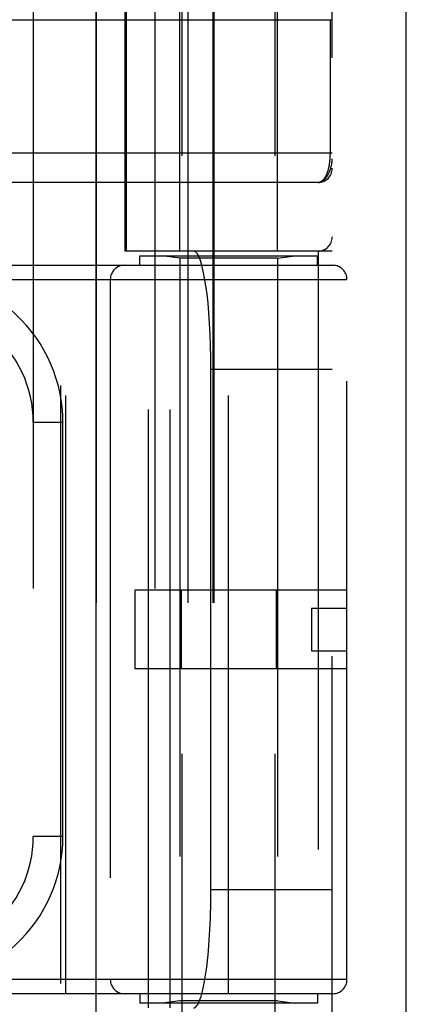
# Model space of a CAD drawing. Header units: inches. Extents: x 0 to 230, y 0 to 149.
# Tile 109 of 256: x 104.288 to 105.105, y 61.681 to 63.762. Entities that reach past the tile are written whole.
import ezdxf

# ---------------------------------------------------------------- set-up
doc = ezdxf.new("R2010")
doc.units = ezdxf.units.IN
doc.header["$LTSCALE"] = 12.648283
doc.header["$MEASUREMENT"] = 0
doc.linetypes.add('HIDDEN', pattern=[0.2, 0.1, -0.1])
doc.layers.get('0').update_dxf_attribs({"linetype": 'CONTINUOUS'})
doc.layers.add('RIGHTHAND_DOOR_ASSEMBLY', color=7, linetype='CONTINUOUS')

msp = doc.modelspace()

# ---------------------------------------------------------------- linework, layer by layer
at = {"color": 3, "linetype": 'Continuous'}
msp.add_line((105.1049, 36.9519), (105.1049, 111.8739), dxfattribs=at)
at = {"layer": 'RIGHTHAND_DOOR_ASSEMBLY', "color": 8, "linetype": 'HIDDEN'}
for p, q in [((104.3741, 108.5229), (104.3741, 37.1729)), ((104.6316, 60.9449), (104.6316, 64.1273)), ((104.8276, 60.9449), (104.8276, 64.1273)), ((104.3169, 63.8242), (104.3169, 61.1217)), ((104.5734, 63.8242), (104.5734, 61.1217)), ((104.6266, 63.2729), (104.6266, 63.8189)), ((104.8326, 63.2729), (104.8326, 63.8189)), ((104.4499, 63.7942), (104.4499, 61.1517)), ((104.5109, 63.2729), (104.5109, 63.7942)), ((104.5132, 63.7942), (104.5132, 63.2729)), ((104.6434, 63.7942), (104.6434, 61.1517)), ((104.6965, 63.7942), (104.6965, 61.1517)), ((104.6985, 63.7942), (104.6985, 61.1517)), ((104.9484, 61.1517), (104.9484, 63.7942)), ((104.0446, 63.7617), (104.9484, 63.7617)), ((104.9438, 63.7625), (104.9438, 63.4804)), ((104.0381, 63.4804), (104.9484, 63.4804)), ((104.9184, 63.4179), (104.0446, 63.4179)), ((104.9484, 63.2729), (104.5109, 63.2729)), ((104.5421, 63.2629), (104.9171, 63.2629)), ((104.5421, 63.2429), (104.5421, 63.2629)), ((104.56, 61.6729), (104.56, 63.2729)), ((104.6266, 63.2577), (104.5891, 63.2629)), ((104.6059, 61.6729), (104.6059, 63.2729)), ((104.8326, 63.2577), (104.8701, 63.2629)), ((104.9171, 63.2429), (104.9171, 63.2629)), ((104.9184, 63.2729), (104.9184, 61.6729)), ((103.8234, 63.2429), (104.9496, 63.2429)), ((104.3859, 61.7029), (104.3859, 63.2429)), ((104.8326, 63.2577), (104.6266, 63.2577)), ((104.6266, 63.2577), (104.6266, 61.6882)), ((104.7296, 61.7029), (104.7296, 63.2429)), ((104.8326, 63.2577), (104.8326, 61.6882)), ((103.8234, 63.2129), (104.9796, 63.2129)), ((104.4796, 63.2129), (104.4796, 61.7329)), ((104.9796, 61.7329), (104.9796, 63.2129)), ((104.9484, 63.0229), (104.6923, 63.0229)), ((104.6923, 61.9229), (104.6923, 63.0229)), ((104.3794, 62.9104), (104.3169, 62.9104)), ((104.3794, 62.0354), (104.3794, 62.9104)), ((104.9796, 62.5559), (104.5316, 62.5559)), ((104.5316, 62.5559), (104.5316, 62.3899)), ((104.629, 62.5559), (104.629, 62.3899)), ((104.8303, 62.5559), (104.8303, 62.3899)), ((104.9046, 62.5179), (104.9796, 62.5179)), ((104.9046, 62.5179), (104.9046, 62.4279)), ((104.9046, 62.4279), (104.9796, 62.4279)), ((104.9796, 62.3899), (104.5316, 62.3899)), ((104.3794, 62.0354), (104.3169, 62.0354)), ((104.9484, 61.9229), (104.6923, 61.9229)), ((104.9796, 61.7329), (103.8234, 61.7329)), ((104.9496, 61.7029), (103.8234, 61.7029)), ((104.5421, 61.7029), (104.5421, 61.6829)), ((104.9171, 61.7029), (104.9171, 61.6829)), ((104.9171, 61.6829), (104.5421, 61.6829)), ((104.6266, 61.6882), (104.5891, 61.6829)), ((104.8326, 61.6882), (104.6266, 61.6882)), ((104.8326, 61.6882), (104.8701, 61.6829))]:
    msp.add_line(p, q, dxfattribs=at)
at = {"layer": 'RIGHTHAND_DOOR_ASSEMBLY', "color": 3, "linetype": 'Continuous'}
msp.add_line((104.4491, 108.5229), (104.4491, 37.1729), dxfattribs=at)
at = {"layer": 'RIGHTHAND_DOOR_ASSEMBLY', "color": 8, "linetype": 'HIDDEN'}
for points in [[(104.9438, 63.4804), (104.9438, 63.4796), (104.9438, 63.4788), (104.9438, 63.478), (104.9438, 63.4772), (104.9437, 63.4763), (104.9437, 63.4755), (104.9437, 63.4747), (104.9437, 63.4739), (104.9436, 63.473), (104.9436, 63.4722), (104.9435, 63.4713), (104.9435, 63.4705), (104.9434, 63.4697), (104.9434, 63.4688), (104.9433, 63.468), (104.9433, 63.4671), (104.9432, 63.4662), (104.9431, 63.4654), (104.943, 63.4645), (104.9429, 63.4636), (104.9428, 63.4628), (104.9427, 63.4619), (104.9426, 63.461), (104.9425, 63.4601), (104.9424, 63.4592), (104.9423, 63.4583), (104.9421, 63.4575), (104.942, 63.4566), (104.9419, 63.4557), (104.9417, 63.4548), (104.9416, 63.4539), (104.9414, 63.453), (104.9412, 63.4522), (104.9411, 63.4513), (104.9409, 63.4504), (104.9407, 63.4496), (104.9405, 63.4487), (104.9403, 63.4479), (104.9401, 63.447), (104.9399, 63.4462), (104.9397, 63.4453), (104.9395, 63.4445), (104.9392, 63.4436), (104.939, 63.4428), (104.9388, 63.442), (104.9385, 63.4412), (104.9383, 63.4404), (104.938, 63.4396), (104.9377, 63.4388), (104.9374, 63.438), (104.9372, 63.4372), (104.9369, 63.4364), (104.9366, 63.4357), (104.9362, 63.4349), (104.9359, 63.4342), (104.9356, 63.4334), (104.9353, 63.4327), (104.9349, 63.432), (104.9346, 63.4313), (104.9342, 63.4306), (104.9339, 63.4299), (104.9335, 63.4293), (104.9331, 63.4286), (104.9327, 63.428), (104.9323, 63.4273), (104.9319, 63.4267), (104.9315, 63.4261), (104.9311, 63.4255), (104.9306, 63.425), (104.9302, 63.4244), (104.9297, 63.4239), (104.9293, 63.4234), (104.9288, 63.4229), (104.9284, 63.4224), (104.9279, 63.422), (104.9274, 63.4215), (104.9269, 63.4211), (104.9264, 63.4207), (104.9259, 63.4204), (104.9253, 63.42), (104.9248, 63.4197), (104.9243, 63.4194), (104.9237, 63.4191), (104.9231, 63.4189), (104.9226, 63.4187), (104.922, 63.4185), (104.9214, 63.4183), (104.9208, 63.4182), (104.9202, 63.4181), (104.9196, 63.418), (104.919, 63.418), (104.9184, 63.4179)], [(104.9184, 63.4179), (104.9191, 63.418), (104.9197, 63.418), (104.9204, 63.4181), (104.9211, 63.4181), (104.9218, 63.4183), (104.9225, 63.4184), (104.9232, 63.4186), (104.9239, 63.4188), (104.9245, 63.419), (104.9252, 63.4193), (104.9259, 63.4196), (104.9267, 63.4199), (104.9274, 63.4203), (104.9281, 63.4207), (104.9288, 63.4212), (104.9295, 63.4217), (104.9302, 63.4222), (104.9309, 63.4227), (104.9316, 63.4233), (104.9323, 63.424), (104.933, 63.4247), (104.9337, 63.4254), (104.9345, 63.4262), (104.9352, 63.4271), (104.9359, 63.428), (104.9366, 63.4289), (104.9373, 63.4299), (104.938, 63.431), (104.9387, 63.4321), (104.9394, 63.4333), (104.94, 63.4346), (104.9407, 63.436), (104.9414, 63.4374), (104.9421, 63.4389), (104.9427, 63.4405), (104.9434, 63.4423), (104.944, 63.4441), (104.9446, 63.446), (104.9452, 63.4481), (104.9458, 63.4501), (104.9462, 63.452), (104.9466, 63.4538), (104.947, 63.4555), (104.9473, 63.457), (104.9475, 63.4584), (104.9477, 63.4597), (104.9478, 63.4608), (104.948, 63.4619), (104.9481, 63.4629), (104.9482, 63.4638), (104.9482, 63.4646), (104.9483, 63.4653), (104.9483, 63.4661), (104.9484, 63.4667), (104.9484, 63.4673), (104.9484, 63.4679)]]:
    msp.add_lwpolyline(points, dxfattribs=at)
for centre, radius, start, end in [((104.9184, 63.4479), 0.03, 270.0001, 360), ((104.9184, 63.3029), 0.03, 270, 360), ((104.5096, 63.2129), 0.03, 90, 180), ((104.9496, 63.2129), 0.03, 0, 90), ((104.0669, 62.9104), 0.3125, 0, 94.0875), ((104.0669, 62.9104), 0.25, 0, 100.3342), ((104.0669, 62.0354), 0.25, 259.6658, 360), ((104.0669, 62.0354), 0.3125, 265.9125, 360), ((104.5096, 61.7329), 0.03, 180, 270), ((104.9496, 61.7329), 0.03, 270, 360)]:
    msp.add_arc(centre, radius, start, end, dxfattribs=at)
for centre, start_param, end_param in [((104.6555, 63.0229), -1.570796, 0), ((104.6555, 61.9229), -3.141593, -1.570796)]:
    msp.add_ellipse(centre, major_axis=(0, 0.25), ratio=0.146965, start_param=start_param, end_param=end_param, dxfattribs=at)

doc.saveas('drawing.dxf')
